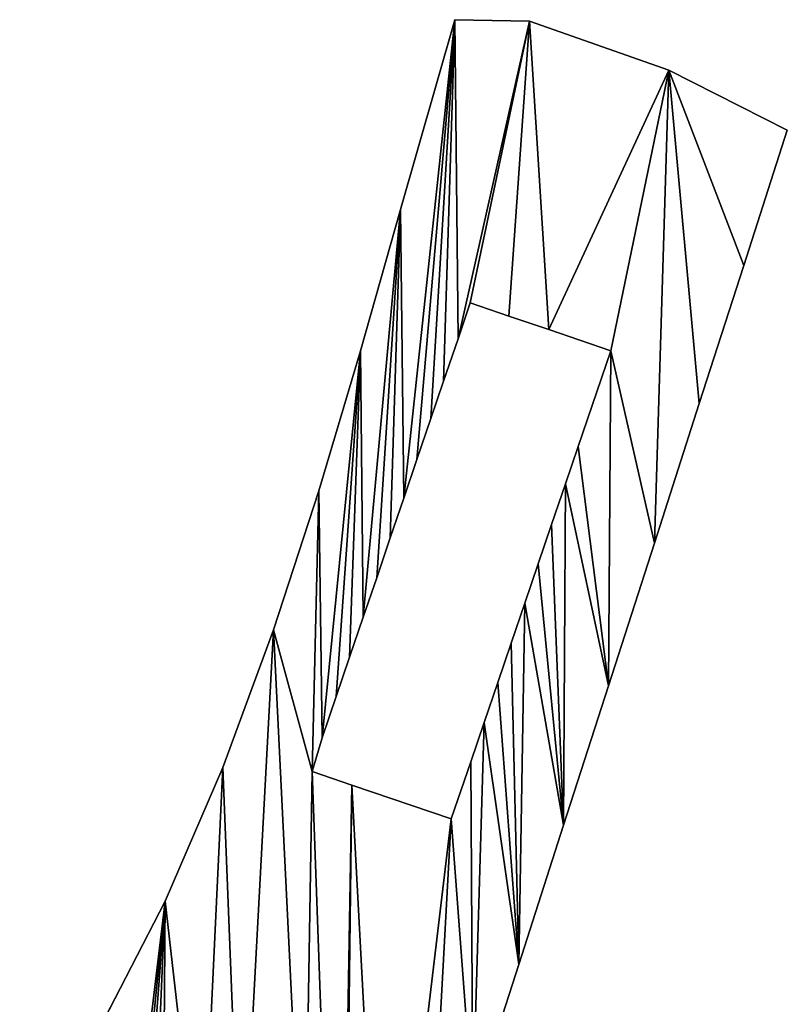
# Model space of a CAD drawing. Extents: x 9 to 1212, y 18 to 833.
# Tile 172 of 172: x 1135 to 1212, y 495 to 594. Entities that reach past the tile are written whole.
import ezdxf

# ---------------------------------------------------------------- set-up
doc = ezdxf.new("R2010")
doc.units = 0
doc.header["$MEASUREMENT"] = 0
doc.layers.get('0').update_dxf_attribs({"linetype": 'CONTINUOUS'})

# ---------------------------------------------------------------- blocks, each defined once
blk = doc.blocks.new('GRUPO_3')
for p, q in [((367.80875, 566.33982), (362.30234, 547.13625)), ((367.80875, 566.33982, 15), (362.30234, 547.13625, 15)), ((375.3609, 566.17693), (367.80875, 566.33982)), ((375.3609, 566.17693, 15), (367.80875, 566.33982, 15)), ((367.80875, 566.33982), (367.80875, 566.33982, 15)), ((389.41967, 561.23089), (375.3609, 566.17693)), ((389.41967, 561.23089, 15), (375.3609, 566.17693, 15)), ((375.3609, 566.17693), (375.3609, 566.17693, 15)), ((401.40678, 555.17051), (389.41967, 561.23089)), ((401.40678, 555.17051, 15), (389.41967, 561.23089, 15)), ((389.41967, 561.23089), (389.41967, 561.23089, 15)), ((397.00018, 541.47434), (401.40678, 555.17051)), ((397.00018, 541.47434, 15), (401.40678, 555.17051, 15)), ((401.40678, 555.17051), (401.40678, 555.17051, 15)), ((362.30234, 547.13625), (358.26277, 532.88096)), ((362.30234, 547.13625, 15), (358.26277, 532.88096, 15)), ((362.30234, 547.13625), (362.30234, 547.13625, 15)), ((392.51287, 527.52729), (397.00018, 541.47434)), ((392.51287, 527.52729, 15), (397.00018, 541.47434, 15)), ((397.00018, 541.47434), (397.00018, 541.47434, 15)), ((368.1238, 534.07035), (369.3625, 537.70827)), ((368.1238, 534.07035, 15), (369.3625, 537.70827, 15)), ((369.3625, 537.70827), (373.26949, 536.37787)), ((369.3625, 537.70827, 15), (373.26949, 536.37787, 15)), ((369.3625, 537.70827), (369.3625, 537.70827, 15)), ((373.26949, 536.37787), (377.29616, 535.00672)), ((373.26949, 536.37787, 15), (377.29616, 535.00672, 15)), ((373.26949, 536.37787), (373.26949, 536.37787, 15)), ((377.29616, 535.00672), (383.56148, 532.87327)), ((377.29616, 535.00672, 15), (383.56148, 532.87327, 15)), ((377.29616, 535.00672), (377.29616, 535.00672, 15)), ((366.66943, 529.799), (368.1238, 534.07035)), ((366.66943, 529.799, 15), (368.1238, 534.07035, 15)), ((368.1238, 534.07035), (368.1238, 534.07035, 15)), ((358.26277, 532.88096), (354.04763, 518.70279)), ((358.26277, 532.88096, 15), (354.04763, 518.70279, 15)), ((358.26277, 532.88096), (358.26277, 532.88096, 15)), ((380.267, 523.19798), (383.56148, 532.87327)), ((380.267, 523.19798, 15), (383.56148, 532.87327, 15)), ((383.56148, 532.87327), (383.56148, 532.87327, 15)), ((365.38876, 526.03781), (366.66943, 529.799)), ((365.38876, 526.03781, 15), (366.66943, 529.799, 15)), ((366.66943, 529.799), (366.66943, 529.799, 15)), ((387.97431, 513.42096), (392.51287, 527.52729)), ((387.97431, 513.42096, 15), (392.51287, 527.52729, 15)), ((392.51287, 527.52729), (392.51287, 527.52729, 15)), ((363.96986, 521.87065), (365.38876, 526.03781)), ((363.96986, 521.87065, 15), (365.38876, 526.03781, 15)), ((365.38876, 526.03781), (365.38876, 526.03781, 15)), ((378.9765, 519.40803), (380.267, 523.19798)), ((378.9765, 519.40803, 15), (380.267, 523.19798, 15)), ((380.267, 523.19798), (380.267, 523.19798, 15)), ((362.64107, 517.96812), (363.96986, 521.87065)), ((362.64107, 517.96812, 15), (363.96986, 521.87065, 15)), ((363.96986, 521.87065), (363.96986, 521.87065, 15)), ((354.04763, 518.70279), (349.47306, 504.64506)), ((354.04763, 518.70279, 15), (349.47306, 504.64506, 15)), ((354.04763, 518.70279), (354.04763, 518.70279, 15)), ((377.57852, 515.30242), (378.9765, 519.40803)), ((377.57852, 515.30242, 15), (378.9765, 519.40803, 15)), ((378.9765, 519.40803), (378.9765, 519.40803, 15)), ((361.27785, 513.96448), (362.64107, 517.96812)), ((361.27785, 513.96448, 15), (362.64107, 517.96812, 15)), ((362.64107, 517.96812), (362.64107, 517.96812, 15)), ((376.22906, 511.33932), (377.57852, 515.30242)), ((376.22906, 511.33932, 15), (377.57852, 515.30242, 15)), ((377.57852, 515.30242), (377.57852, 515.30242, 15)), ((359.89826, 509.91276), (361.27785, 513.96448)), ((359.89826, 509.91276, 15), (361.27785, 513.96448, 15)), ((361.27785, 513.96448), (361.27785, 513.96448, 15)), ((383.33502, 499.00155), (387.97431, 513.42096)), ((383.33502, 499.00155, 15), (387.97431, 513.42096, 15)), ((387.97431, 513.42096), (387.97431, 513.42096, 15)), ((374.8732, 507.35743), (376.22906, 511.33932)), ((374.8732, 507.35743, 15), (376.22906, 511.33932, 15)), ((376.22906, 511.33932), (376.22906, 511.33932, 15)), ((358.54989, 505.95276), (359.89826, 509.91276)), ((358.54989, 505.95276, 15), (359.89826, 509.91276, 15)), ((359.89826, 509.91276), (359.89826, 509.91276, 15)), ((373.49112, 503.29855), (374.8732, 507.35743)), ((373.49112, 503.29855, 15), (374.8732, 507.35743, 15)), ((374.8732, 507.35743), (374.8732, 507.35743, 15)), ((357.1657, 501.88753), (358.54989, 505.95276)), ((357.1657, 501.88753, 15), (358.54989, 505.95276, 15)), ((358.54989, 505.95276), (358.54989, 505.95276, 15)), ((349.47306, 504.64506), (344.34181, 490.73901)), ((349.47306, 504.64506, 15), (344.34181, 490.73901, 15)), ((349.47306, 504.64506), (349.47306, 504.64506, 15)), ((372.13738, 499.32286), (373.49112, 503.29855)), ((372.13738, 499.32286, 15), (373.49112, 503.29855, 15)), ((373.49112, 503.29855), (373.49112, 503.29855, 15)), ((355.81971, 497.9345), (357.1657, 501.88753)), ((355.81971, 497.9345, 15), (357.1657, 501.88753, 15)), ((357.1657, 501.88753), (357.1657, 501.88753, 15)), ((370.76011, 495.27809), (372.13738, 499.32286)), ((370.76011, 495.27809, 15), (372.13738, 499.32286, 15)), ((372.13738, 499.32286), (372.13738, 499.32286, 15)), ((378.79979, 484.90557), (383.33502, 499.00155)), ((378.79979, 484.90557, 15), (383.33502, 499.00155, 15)), ((383.33502, 499.00155), (383.33502, 499.00155, 15)), ((354.39502, 493.75033), (355.81971, 497.9345)), ((354.39502, 493.75033, 15), (355.81971, 497.9345, 15)), ((355.81971, 497.9345), (355.81971, 497.9345, 15)), ((369.4154, 491.32895), (370.76011, 495.27809)), ((369.4154, 491.32895, 15), (370.76011, 495.27809, 15)), ((370.76011, 495.27809), (370.76011, 495.27809, 15)), ((353.38169, 490.32958), (354.39502, 493.75033)), ((353.38169, 490.32958, 15), (354.39502, 493.75033, 15)), ((354.39502, 493.75033), (354.39502, 493.75033, 15)), ((344.34181, 490.73901), (338.52358, 477.2366)), ((344.34181, 490.73901, 15), (338.52358, 477.2366, 15)), ((344.34181, 490.73901), (344.34181, 490.73901, 15)), ((367.445, 485.54227), (369.4154, 491.32895)), ((367.445, 485.54227, 15), (369.4154, 491.32895, 15)), ((369.4154, 491.32895), (369.4154, 491.32895, 15)), ((357.38359, 488.96729), (353.38169, 490.32958)), ((357.38359, 488.96729, 15), (353.38169, 490.32958, 15)), ((353.38169, 490.32958), (353.38169, 490.32958, 15)), ((367.445, 485.54227), (357.38359, 488.96729)), ((367.445, 485.54227, 15), (357.38359, 488.96729, 15)), ((357.38359, 488.96729), (357.38359, 488.96729, 15)), ((367.445, 485.54227), (367.445, 485.54227, 15)), ((374.27352, 470.83743), (378.79979, 484.90557)), ((374.27352, 470.83743, 15), (378.79979, 484.90557, 15)), ((378.79979, 484.90557), (378.79979, 484.90557, 15)), ((338.52358, 477.2366), (331.69986, 464.03758)), ((338.52358, 477.2366, 15), (331.69986, 464.03758, 15)), ((338.52358, 477.2366), (338.52358, 477.2366, 15)), ((369.6252, 456.38997), (374.27352, 470.83743)), ((369.6252, 456.38997, 15), (374.27352, 470.83743, 15)), ((374.27352, 470.83743), (374.27352, 470.83743, 15))]:
    blk.add_line(p, q)
mesh = blk.add_polyface()
corners = [(324.72548, 406.61315), (323.81367, 451.64773), (331.69986, 464.03758), (327.4557, 414.63135), (328.80408, 418.59132), (330.18369, 422.64303), (331.54694, 426.64666), (332.87577, 430.5492), (338.52358, 477.2366), (334.29469, 434.71633), (335.57538, 438.47754), (337.02978, 442.74886), (338.2685, 446.38677), (342.17549, 445.05637), (344.34181, 490.73901), (346.20216, 443.68522), (349.47306, 504.64506), (352.56707, 441.51787), (353.38169, 490.32958), (354.04763, 518.70279), (354.39502, 493.75033), (358.26277, 532.88096), (355.81971, 497.9345), (357.1657, 501.88753), (358.54989, 505.95276), (362.30234, 547.13625), (359.89826, 509.91276), (361.27785, 513.96448), (362.64107, 517.96812), (367.80875, 566.33982), (363.96986, 521.87065), (365.38876, 526.03781), (366.66943, 529.799), (368.1238, 534.07035), (375.3609, 566.17693), (369.3625, 537.70827), (373.26949, 536.37787), (377.29616, 535.00672), (389.41967, 561.23089), (383.56148, 532.87327), (387.97431, 513.42096), (392.51287, 527.52729), (397.00018, 541.47434), (401.40678, 555.17051), (356.0964, 414.341), (357.38359, 488.96729), (356.46255, 415.47905), (360.62118, 428.4045), (367.445, 485.54227), (365.08536, 442.27965), (369.6252, 456.38997), (369.4154, 491.32895), (370.76011, 495.27809), (374.27352, 470.83743), (372.13738, 499.32286), (373.49112, 503.29855), (374.8732, 507.35743), (378.79979, 484.90557), (376.22906, 511.33932), (377.57852, 515.30242), (378.9765, 519.40803), (383.33502, 499.00155), (380.267, 523.19798)]
mesh.append_faces([[corners[k] for k in face] for face in [(42, 38, 43)]], dxfattribs={"vtx0": -1})
mesh.append_faces([[corners[k] for k in face] for face in [(3, 2, 4), (4, 2, 5), (5, 2, 6), (6, 2, 7), (7, 8, 9), (9, 8, 10), (10, 8, 11), (11, 8, 12), (12, 8, 13), (13, 14, 15), (15, 16, 17), (18, 19, 20), (20, 21, 22), (22, 21, 23), (23, 21, 24), (24, 25, 26), (26, 25, 27), (27, 25, 28), (28, 29, 30), (30, 29, 31), (31, 29, 32), (32, 29, 33), (33, 34, 35), (35, 34, 36), (36, 34, 37), (37, 38, 39), (40, 38, 41), (41, 38, 42), (44, 45, 46), (46, 45, 47), (47, 48, 49), (49, 48, 50), (50, 52, 53), (53, 56, 57), (57, 60, 61), (61, 39, 40)]], dxfattribs={"vtx0": -1, "vtx1": -1})
mesh.append_faces([[corners[k] for k in face] for face in [(17, 16, 18), (39, 38, 40), (44, 17, 18)]], dxfattribs={"vtx0": -1, "vtx1": -1, "vtx2": -1})
mesh.append_faces([[corners[k] for k in face] for face in [(0, 1, 2), (7, 2, 8), (13, 8, 14), (15, 14, 16), (18, 16, 19), (20, 19, 21), (24, 21, 25), (28, 25, 29), (33, 29, 34), (37, 34, 38), (44, 18, 45), (47, 45, 48), (50, 48, 51), (50, 51, 52), (53, 52, 54), (53, 54, 55), (53, 55, 56), (57, 56, 58), (57, 58, 59), (57, 59, 60), (61, 60, 62), (61, 62, 39)]], dxfattribs={"vtx0": -1, "vtx2": -1})
mesh = blk.add_polyface()
corners = [(352.56707, 441.51787, 15), (356.0964, 414.341, 15), (353.38169, 490.32958, 15), (357.38359, 488.96729, 15), (356.46255, 415.47905, 15), (360.62118, 428.4045, 15), (367.445, 485.54227, 15), (365.08536, 442.27965, 15), (369.6252, 456.38997, 15), (369.4154, 491.32895, 15), (370.76011, 495.27809, 15), (374.27352, 470.83743, 15), (372.13738, 499.32286, 15), (373.49112, 503.29855, 15), (374.8732, 507.35743, 15), (378.79979, 484.90557, 15), (376.22906, 511.33932, 15), (377.57852, 515.30242, 15), (378.9765, 519.40803, 15), (383.33502, 499.00155, 15), (380.267, 523.19798, 15), (383.56148, 532.87327, 15), (387.97431, 513.42096, 15), (323.81367, 451.64773, 15), (324.72548, 406.61315, 15), (331.69986, 464.03758, 15), (327.4557, 414.63135, 15), (328.80408, 418.59132, 15), (330.18369, 422.64303, 15), (331.54694, 426.64666, 15), (332.87577, 430.5492, 15), (338.52358, 477.2366, 15), (334.29469, 434.71633, 15), (335.57538, 438.47754, 15), (337.02978, 442.74886, 15), (338.2685, 446.38677, 15), (342.17549, 445.05637, 15), (344.34181, 490.73901, 15), (346.20216, 443.68522, 15), (349.47306, 504.64506, 15), (354.04763, 518.70279, 15), (354.39502, 493.75033, 15), (358.26277, 532.88096, 15), (355.81971, 497.9345, 15), (357.1657, 501.88753, 15), (358.54989, 505.95276, 15), (362.30234, 547.13625, 15), (359.89826, 509.91276, 15), (361.27785, 513.96448, 15), (362.64107, 517.96812, 15), (367.80875, 566.33982, 15), (363.96986, 521.87065, 15), (365.38876, 526.03781, 15), (366.66943, 529.799, 15), (368.1238, 534.07035, 15), (375.3609, 566.17693, 15), (369.3625, 537.70827, 15), (373.26949, 536.37787, 15), (377.29616, 535.00672, 15), (389.41967, 561.23089, 15), (392.51287, 527.52729, 15), (397.00018, 541.47434, 15), (401.40678, 555.17051, 15)]
mesh.append_faces([[corners[k] for k in face] for face in [(59, 61, 62)]], dxfattribs={"vtx0": -1})
mesh.append_faces([[corners[k] for k in face] for face in [(2, 1, 3), (3, 5, 6), (6, 8, 9), (9, 8, 10), (10, 11, 12), (12, 11, 13), (13, 11, 14), (14, 15, 16), (16, 15, 17), (17, 15, 18), (18, 19, 20), (20, 19, 21), (23, 24, 25), (25, 30, 31), (31, 36, 37), (37, 38, 39), (39, 2, 40), (40, 41, 42), (42, 45, 46), (46, 49, 50), (50, 54, 55), (55, 58, 59)]], dxfattribs={"vtx0": -1, "vtx1": -1})
mesh.append_faces([[corners[k] for k in face] for face in [(0, 1, 2), (39, 0, 2), (59, 21, 22)]], dxfattribs={"vtx0": -1, "vtx1": -1, "vtx2": -1})
mesh.append_faces([[corners[k] for k in face] for face in [(3, 1, 4), (3, 4, 5), (6, 5, 7), (6, 7, 8), (10, 8, 11), (14, 11, 15), (18, 15, 19), (21, 19, 22), (25, 26, 27), (25, 27, 28), (25, 28, 29), (25, 29, 30), (31, 30, 32), (31, 32, 33), (31, 33, 34), (31, 34, 35), (31, 35, 36), (37, 36, 38), (39, 38, 0), (40, 2, 41), (42, 41, 43), (42, 43, 44), (42, 44, 45), (46, 45, 47), (46, 47, 48), (46, 48, 49), (50, 49, 51), (50, 51, 52), (50, 52, 53), (50, 53, 54), (55, 54, 56), (55, 56, 57), (55, 57, 58), (59, 58, 21), (59, 22, 60), (59, 60, 61)]], dxfattribs={"vtx0": -1, "vtx2": -1})
mesh = blk.add_polyface()
corners = [(367.80875, 566.33982, 15), (362.30234, 547.13625), (362.30234, 547.13625, 15), (367.80875, 566.33982)]
mesh.append_faces([[corners[k] for k in face] for face in [(0, 1, 2), (1, 0, 3)]], dxfattribs={"vtx0": -1})
mesh = blk.add_polyface()
corners = [(367.80875, 566.33982, 15), (375.3609, 566.17693), (367.80875, 566.33982), (375.3609, 566.17693, 15)]
mesh.append_faces([[corners[k] for k in face] for face in [(0, 1, 2), (1, 0, 3)]], dxfattribs={"vtx0": -1})
mesh = blk.add_polyface()
corners = [(375.3609, 566.17693, 15), (389.41967, 561.23089), (375.3609, 566.17693), (389.41967, 561.23089, 15)]
mesh.append_faces([[corners[k] for k in face] for face in [(0, 1, 2), (1, 0, 3)]], dxfattribs={"vtx0": -1})
mesh = blk.add_polyface()
corners = [(389.41967, 561.23089, 15), (401.40678, 555.17051), (389.41967, 561.23089), (401.40678, 555.17051, 15)]
mesh.append_faces([[corners[k] for k in face] for face in [(0, 1, 2), (1, 0, 3)]], dxfattribs={"vtx0": -1})
mesh = blk.add_polyface()
corners = [(401.40678, 555.17051), (397.00018, 541.47434, 15), (397.00018, 541.47434), (401.40678, 555.17051, 15)]
mesh.append_faces([[corners[k] for k in face] for face in [(0, 1, 2), (1, 0, 3)]], dxfattribs={"vtx0": -1})
mesh = blk.add_polyface()
corners = [(362.30234, 547.13625, 15), (358.26277, 532.88096), (358.26277, 532.88096, 15), (362.30234, 547.13625)]
mesh.append_faces([[corners[k] for k in face] for face in [(0, 1, 2), (1, 0, 3)]], dxfattribs={"vtx0": -1})
mesh = blk.add_polyface()
corners = [(397.00018, 541.47434), (392.51287, 527.52729, 15), (392.51287, 527.52729), (397.00018, 541.47434, 15)]
mesh.append_faces([[corners[k] for k in face] for face in [(0, 1, 2), (1, 0, 3)]], dxfattribs={"vtx0": -1})
mesh = blk.add_polyface()
corners = [(369.3625, 537.70827), (368.1238, 534.07035, 15), (368.1238, 534.07035), (369.3625, 537.70827, 15)]
mesh.append_faces([[corners[k] for k in face] for face in [(0, 1, 2), (1, 0, 3)]], dxfattribs={"vtx0": -1})
mesh = blk.add_polyface()
corners = [(373.26949, 536.37787, 15), (369.3625, 537.70827), (373.26949, 536.37787), (369.3625, 537.70827, 15)]
mesh.append_faces([[corners[k] for k in face] for face in [(0, 1, 2), (1, 0, 3)]], dxfattribs={"vtx0": -1})
mesh = blk.add_polyface()
corners = [(377.29616, 535.00672, 15), (373.26949, 536.37787), (377.29616, 535.00672), (373.26949, 536.37787, 15)]
mesh.append_faces([[corners[k] for k in face] for face in [(0, 1, 2), (1, 0, 3)]], dxfattribs={"vtx0": -1})
mesh = blk.add_polyface()
corners = [(383.56148, 532.87327, 15), (377.29616, 535.00672), (383.56148, 532.87327), (377.29616, 535.00672, 15)]
mesh.append_faces([[corners[k] for k in face] for face in [(0, 1, 2), (1, 0, 3)]], dxfattribs={"vtx0": -1})
mesh = blk.add_polyface()
corners = [(368.1238, 534.07035), (366.66943, 529.799, 15), (366.66943, 529.799), (368.1238, 534.07035, 15)]
mesh.append_faces([[corners[k] for k in face] for face in [(0, 1, 2), (1, 0, 3)]], dxfattribs={"vtx0": -1})
mesh = blk.add_polyface()
corners = [(358.26277, 532.88096, 15), (354.04763, 518.70279), (354.04763, 518.70279, 15), (358.26277, 532.88096)]
mesh.append_faces([[corners[k] for k in face] for face in [(0, 1, 2), (1, 0, 3)]], dxfattribs={"vtx0": -1})
mesh = blk.add_polyface()
corners = [(383.56148, 532.87327, 15), (380.267, 523.19798), (380.267, 523.19798, 15), (383.56148, 532.87327)]
mesh.append_faces([[corners[k] for k in face] for face in [(0, 1, 2), (1, 0, 3)]], dxfattribs={"vtx0": -1})
mesh = blk.add_polyface()
corners = [(366.66943, 529.799), (365.38876, 526.03781, 15), (365.38876, 526.03781), (366.66943, 529.799, 15)]
mesh.append_faces([[corners[k] for k in face] for face in [(0, 1, 2), (1, 0, 3)]], dxfattribs={"vtx0": -1})
mesh = blk.add_polyface()
corners = [(392.51287, 527.52729), (387.97431, 513.42096, 15), (387.97431, 513.42096), (392.51287, 527.52729, 15)]
mesh.append_faces([[corners[k] for k in face] for face in [(0, 1, 2), (1, 0, 3)]], dxfattribs={"vtx0": -1})
mesh = blk.add_polyface()
corners = [(365.38876, 526.03781), (363.96986, 521.87065, 15), (363.96986, 521.87065), (365.38876, 526.03781, 15)]
mesh.append_faces([[corners[k] for k in face] for face in [(0, 1, 2), (1, 0, 3)]], dxfattribs={"vtx0": -1})
mesh = blk.add_polyface()
corners = [(380.267, 523.19798, 15), (378.9765, 519.40803), (378.9765, 519.40803, 15), (380.267, 523.19798)]
mesh.append_faces([[corners[k] for k in face] for face in [(0, 1, 2), (1, 0, 3)]], dxfattribs={"vtx0": -1})
mesh = blk.add_polyface()
corners = [(363.96986, 521.87065), (362.64107, 517.96812, 15), (362.64107, 517.96812), (363.96986, 521.87065, 15)]
mesh.append_faces([[corners[k] for k in face] for face in [(0, 1, 2), (1, 0, 3)]], dxfattribs={"vtx0": -1})
mesh = blk.add_polyface()
corners = [(354.04763, 518.70279, 15), (349.47306, 504.64506), (349.47306, 504.64506, 15), (354.04763, 518.70279)]
mesh.append_faces([[corners[k] for k in face] for face in [(0, 1, 2), (1, 0, 3)]], dxfattribs={"vtx0": -1})
mesh = blk.add_polyface()
corners = [(378.9765, 519.40803, 15), (377.57852, 515.30242), (377.57852, 515.30242, 15), (378.9765, 519.40803)]
mesh.append_faces([[corners[k] for k in face] for face in [(0, 1, 2), (1, 0, 3)]], dxfattribs={"vtx0": -1})
mesh = blk.add_polyface()
corners = [(362.64107, 517.96812), (361.27785, 513.96448, 15), (361.27785, 513.96448), (362.64107, 517.96812, 15)]
mesh.append_faces([[corners[k] for k in face] for face in [(0, 1, 2), (1, 0, 3)]], dxfattribs={"vtx0": -1})
mesh = blk.add_polyface()
corners = [(377.57852, 515.30242, 15), (376.22906, 511.33932), (376.22906, 511.33932, 15), (377.57852, 515.30242)]
mesh.append_faces([[corners[k] for k in face] for face in [(0, 1, 2), (1, 0, 3)]], dxfattribs={"vtx0": -1})
mesh = blk.add_polyface()
corners = [(361.27785, 513.96448), (359.89826, 509.91276, 15), (359.89826, 509.91276), (361.27785, 513.96448, 15)]
mesh.append_faces([[corners[k] for k in face] for face in [(0, 1, 2), (1, 0, 3)]], dxfattribs={"vtx0": -1})
mesh = blk.add_polyface()
corners = [(387.97431, 513.42096), (383.33502, 499.00155, 15), (383.33502, 499.00155), (387.97431, 513.42096, 15)]
mesh.append_faces([[corners[k] for k in face] for face in [(0, 1, 2), (1, 0, 3)]], dxfattribs={"vtx0": -1})
mesh = blk.add_polyface()
corners = [(376.22906, 511.33932, 15), (374.8732, 507.35743), (374.8732, 507.35743, 15), (376.22906, 511.33932)]
mesh.append_faces([[corners[k] for k in face] for face in [(0, 1, 2), (1, 0, 3)]], dxfattribs={"vtx0": -1})
mesh = blk.add_polyface()
corners = [(359.89826, 509.91276), (358.54989, 505.95276, 15), (358.54989, 505.95276), (359.89826, 509.91276, 15)]
mesh.append_faces([[corners[k] for k in face] for face in [(0, 1, 2), (1, 0, 3)]], dxfattribs={"vtx0": -1})
mesh = blk.add_polyface()
corners = [(374.8732, 507.35743, 15), (373.49112, 503.29855), (373.49112, 503.29855, 15), (374.8732, 507.35743)]
mesh.append_faces([[corners[k] for k in face] for face in [(0, 1, 2), (1, 0, 3)]], dxfattribs={"vtx0": -1})
mesh = blk.add_polyface()
corners = [(358.54989, 505.95276), (357.1657, 501.88753, 15), (357.1657, 501.88753), (358.54989, 505.95276, 15)]
mesh.append_faces([[corners[k] for k in face] for face in [(0, 1, 2), (1, 0, 3)]], dxfattribs={"vtx0": -1})
mesh = blk.add_polyface()
corners = [(349.47306, 504.64506, 15), (344.34181, 490.73901), (344.34181, 490.73901, 15), (349.47306, 504.64506)]
mesh.append_faces([[corners[k] for k in face] for face in [(0, 1, 2), (1, 0, 3)]], dxfattribs={"vtx0": -1})
mesh = blk.add_polyface()
corners = [(373.49112, 503.29855, 15), (372.13738, 499.32286), (372.13738, 499.32286, 15), (373.49112, 503.29855)]
mesh.append_faces([[corners[k] for k in face] for face in [(0, 1, 2), (1, 0, 3)]], dxfattribs={"vtx0": -1})
mesh = blk.add_polyface()
corners = [(357.1657, 501.88753), (355.81971, 497.9345, 15), (355.81971, 497.9345), (357.1657, 501.88753, 15)]
mesh.append_faces([[corners[k] for k in face] for face in [(0, 1, 2), (1, 0, 3)]], dxfattribs={"vtx0": -1})
mesh = blk.add_polyface()
corners = [(372.13738, 499.32286, 15), (370.76011, 495.27809), (370.76011, 495.27809, 15), (372.13738, 499.32286)]
mesh.append_faces([[corners[k] for k in face] for face in [(0, 1, 2), (1, 0, 3)]], dxfattribs={"vtx0": -1})
mesh = blk.add_polyface()
corners = [(383.33502, 499.00155), (378.79979, 484.90557, 15), (378.79979, 484.90557), (383.33502, 499.00155, 15)]
mesh.append_faces([[corners[k] for k in face] for face in [(0, 1, 2), (1, 0, 3)]], dxfattribs={"vtx0": -1})
mesh = blk.add_polyface()
corners = [(355.81971, 497.9345), (354.39502, 493.75033, 15), (354.39502, 493.75033), (355.81971, 497.9345, 15)]
mesh.append_faces([[corners[k] for k in face] for face in [(0, 1, 2), (1, 0, 3)]], dxfattribs={"vtx0": -1})
mesh = blk.add_polyface()
corners = [(370.76011, 495.27809, 15), (369.4154, 491.32895), (369.4154, 491.32895, 15), (370.76011, 495.27809)]
mesh.append_faces([[corners[k] for k in face] for face in [(0, 1, 2), (1, 0, 3)]], dxfattribs={"vtx0": -1})
mesh = blk.add_polyface()
corners = [(354.39502, 493.75033), (353.38169, 490.32958, 15), (353.38169, 490.32958), (354.39502, 493.75033, 15)]
mesh.append_faces([[corners[k] for k in face] for face in [(0, 1, 2), (1, 0, 3)]], dxfattribs={"vtx0": -1})
mesh = blk.add_polyface()
corners = [(344.34181, 490.73901, 15), (338.52358, 477.2366), (338.52358, 477.2366, 15), (344.34181, 490.73901)]
mesh.append_faces([[corners[k] for k in face] for face in [(0, 1, 2), (1, 0, 3)]], dxfattribs={"vtx0": -1})
mesh = blk.add_polyface()
corners = [(369.4154, 491.32895, 15), (367.445, 485.54227), (367.445, 485.54227, 15), (369.4154, 491.32895)]
mesh.append_faces([[corners[k] for k in face] for face in [(0, 1, 2), (1, 0, 3)]], dxfattribs={"vtx0": -1})
mesh = blk.add_polyface()
corners = [(353.38169, 490.32958, 15), (357.38359, 488.96729), (353.38169, 490.32958), (357.38359, 488.96729, 15)]
mesh.append_faces([[corners[k] for k in face] for face in [(0, 1, 2), (1, 0, 3)]], dxfattribs={"vtx0": -1})
mesh = blk.add_polyface()
corners = [(357.38359, 488.96729, 15), (367.445, 485.54227), (357.38359, 488.96729), (367.445, 485.54227, 15)]
mesh.append_faces([[corners[k] for k in face] for face in [(0, 1, 2), (1, 0, 3)]], dxfattribs={"vtx0": -1})
mesh = blk.add_polyface()
corners = [(378.79979, 484.90557), (374.27352, 470.83743, 15), (374.27352, 470.83743), (378.79979, 484.90557, 15)]
mesh.append_faces([[corners[k] for k in face] for face in [(0, 1, 2), (1, 0, 3)]], dxfattribs={"vtx0": -1})
mesh = blk.add_polyface()
corners = [(338.52358, 477.2366, 15), (331.69986, 464.03758), (331.69986, 464.03758, 15), (338.52358, 477.2366)]
mesh.append_faces([[corners[k] for k in face] for face in [(0, 1, 2), (1, 0, 3)]], dxfattribs={"vtx0": -1})
mesh = blk.add_polyface()
corners = [(374.27352, 470.83743), (369.6252, 456.38997, 15), (369.6252, 456.38997), (374.27352, 470.83743, 15)]
mesh.append_faces([[corners[k] for k in face] for face in [(0, 1, 2), (1, 0, 3)]], dxfattribs={"vtx0": -1})

msp = doc.modelspace()

# ---------------------------------------------------------------- block references
msp.add_blockref('GRUPO_3', (810.744, 27.929))

doc.saveas('drawing.dxf')
